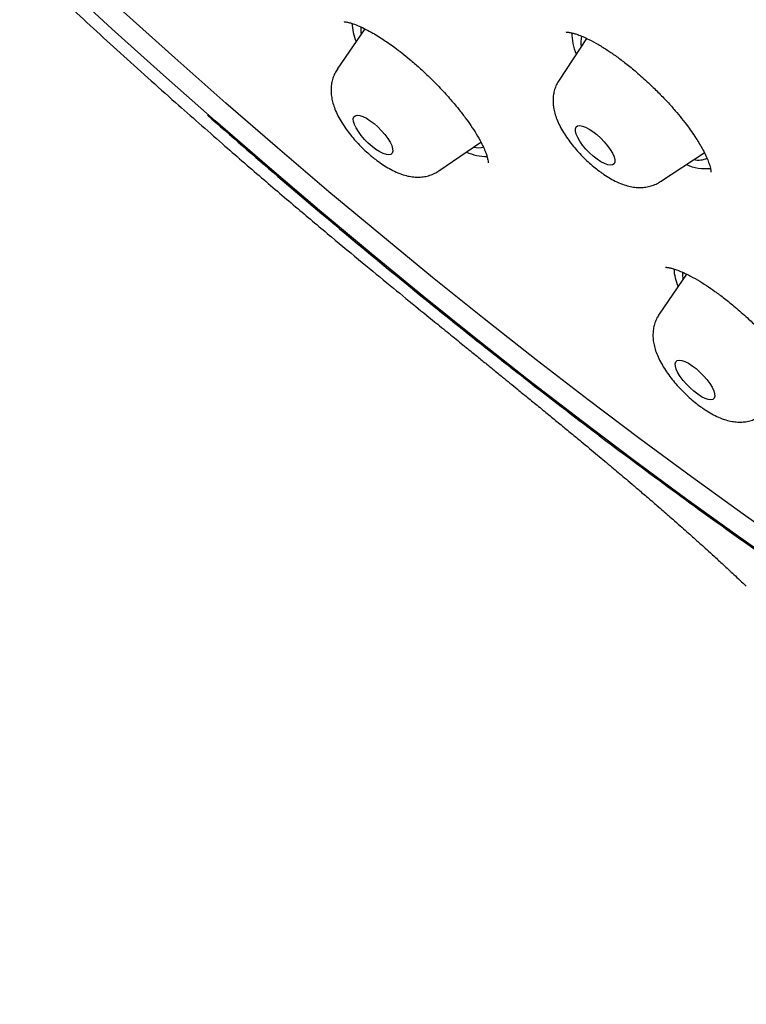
# Model space of a CAD drawing. Header units: millimetres. Extents: x 8 to 1577, y 12 to 2534.
# Tile 10 of 60: x 1331 to 1343, y 858 to 875. Entities that reach past the tile are written whole.
import ezdxf

# ---------------------------------------------------------------- set-up
doc = ezdxf.new("R2010")
doc.units = ezdxf.units.MM

msp = doc.modelspace()

# ---------------------------------------------------------------- linework, layer by layer
at = {"color": 7, "linetype": 'Continuous', "lineweight": 30}
for p, q in [((1336.939, 874.733), (1336.47, 874.048)), ((1340.702, 874.571), (1340.234, 873.864)), ((1338.194, 872.32), (1338.908, 872.807)), ((1341.955, 872.138), (1342.7, 872.629)), ((1342.4, 870.566), (1341.935, 869.887))]:
    msp.add_line(p, q, dxfattribs=at)
at = {"color": 7, "linetype": 'Continuous', "lineweight": 30, "flags": 128}
for points in [[(1350.187, 861.638), (1349.342, 862.133), (1348.49, 862.648), (1347.632, 863.181), (1346.767, 863.733), (1345.898, 864.304), (1345.024, 864.891), (1344.146, 865.497), (1343.265, 866.119), (1342.381, 866.757), (1341.494, 867.412), (1340.607, 868.082), (1339.718, 868.767), (1338.829, 869.467), (1337.94, 870.181), (1337.052, 870.909), (1336.165, 871.65), (1335.28, 872.404), (1334.399, 873.17), (1333.52, 873.948), (1332.645, 874.736), (1331.775, 875.536)], [(1344.23, 865.873), (1343.357, 866.489), (1342.482, 867.121), (1341.605, 867.77), (1340.726, 868.433), (1339.845, 869.112), (1338.965, 869.805), (1338.085, 870.512), (1337.206, 871.232), (1336.328, 871.966), (1335.452, 872.713), (1334.579, 873.471), (1333.709, 874.241), (1332.843, 875.022)], [(1337.094, 873.123), (1337.159, 873.066), (1337.221, 873.003), (1337.278, 872.937), (1337.326, 872.872), (1337.365, 872.808), (1337.394, 872.749), (1337.409, 872.697), (1337.413, 872.654), (1337.403, 872.621), (1337.38, 872.601), (1337.346, 872.592), (1337.302, 872.597), (1337.249, 872.615), (1337.189, 872.645), (1337.125, 872.685), (1337.059, 872.735), (1336.994, 872.793), (1336.932, 872.856), (1336.876, 872.921), (1336.827, 872.987), (1336.788, 873.051), (1336.76, 873.11), (1336.744, 873.162), (1336.741, 873.205), (1336.751, 873.237), (1336.773, 873.258), (1336.807, 873.266), (1336.851, 873.261), (1336.904, 873.244), (1336.964, 873.214), (1337.028, 873.173), (1337.094, 873.123)], [(1340.81, 872.987), (1340.876, 872.936), (1340.941, 872.877), (1341.002, 872.813), (1341.057, 872.748), (1341.104, 872.682), (1341.141, 872.619), (1341.167, 872.561), (1341.18, 872.511), (1341.18, 872.47), (1341.168, 872.44), (1341.143, 872.421), (1341.107, 872.416), (1341.061, 872.423), (1341.006, 872.444), (1340.945, 872.476), (1340.881, 872.518), (1340.815, 872.57), (1340.75, 872.629), (1340.689, 872.692), (1340.634, 872.758), (1340.587, 872.824), (1340.55, 872.887), (1340.524, 872.944), (1340.511, 872.995), (1340.511, 873.036), (1340.523, 873.066), (1340.548, 873.084), (1340.584, 873.09), (1340.63, 873.082), (1340.685, 873.062), (1340.746, 873.03), (1340.81, 872.987)], [(1342.495, 869.011), (1342.56, 868.961), (1342.626, 868.903), (1342.687, 868.84), (1342.744, 868.774), (1342.792, 868.709), (1342.831, 868.645), (1342.859, 868.586), (1342.874, 868.534), (1342.877, 868.492), (1342.867, 868.459), (1342.844, 868.439), (1342.81, 868.431), (1342.765, 868.437), (1342.712, 868.455), (1342.652, 868.485), (1342.588, 868.526), (1342.522, 868.576), (1342.457, 868.634), (1342.395, 868.696), (1342.339, 868.762), (1342.29, 868.828), (1342.251, 868.891), (1342.224, 868.95), (1342.208, 869.002), (1342.206, 869.045), (1342.216, 869.077), (1342.238, 869.097), (1342.273, 869.105), (1342.317, 869.1), (1342.371, 869.082), (1342.431, 869.052), (1342.495, 869.011)]]:
    msp.add_lwpolyline(points, dxfattribs=at)
at = {"color": 7, "linetype": 'Continuous', "lineweight": 30}
for centre, radius, start, end in [((1337.643, 874.883), 0.928, 183.3651, 203.318), ((1337.354, 874.719), 0.487, 174.2315, 189.7344), ((1341.253, 874.641), 0.8, 178.1047, 204.7271), ((1341.004, 874.504), 0.402, 164.6677, 190.6835), ((1339.008, 873.405), 0.839, 245.6938, 270.2761), ((1338.863, 873.126), 0.412, 258.8954, 282.3555), ((1342.72, 873.117), 0.759, 244.8984, 276.5434), ((1342.597, 872.837), 0.334, 257.035, 297.3327), ((1343.122, 870.727), 0.943, 184.2336, 203.2344), ((1342.809, 870.558), 0.479, 175.0249, 189.9407)]:
    msp.add_arc(centre, radius, start, end, dxfattribs=at)
for points, knots in [([(1390.457, 874.578), (1390.5, 874.623), (1390.58, 874.707), (1390.689, 874.826), (1390.78, 874.928), (1390.853, 875.012), (1390.908, 875.079), (1390.949, 875.129), (1391.024, 875.221), (1391.103, 875.322), (1391.188, 875.436), (1391.247, 875.518), (1391.316, 875.615), (1391.39, 875.725), (1391.472, 875.85), (1391.555, 875.983), (1391.635, 876.117), (1391.71, 876.248), (1391.783, 876.381), (1391.858, 876.524), (1391.931, 876.673), (1392.004, 876.827), (1392.071, 876.978), (1392.134, 877.125), (1392.189, 877.263), (1392.24, 877.396), (1392.29, 877.531), (1392.351, 877.707), (1392.423, 877.933), (1392.502, 878.206), (1392.566, 878.459), (1392.617, 878.682), (1392.657, 878.871), (1392.692, 879.055), (1392.722, 879.23), (1392.747, 879.391), (1392.769, 879.546), (1392.789, 879.704), (1392.809, 879.88), (1392.827, 880.067), (1392.843, 880.263), (1392.856, 880.459), (1392.865, 880.656), (1392.873, 880.87), (1392.877, 881.098), (1392.877, 881.336), (1392.874, 881.571), (1392.867, 881.812), (1392.855, 882.072), (1392.838, 882.345), (1392.817, 882.623), (1392.788, 882.926), (1392.753, 883.246), (1392.709, 883.58), (1392.662, 883.903), (1392.611, 884.224), (1392.56, 884.515), (1392.509, 884.782), (1392.46, 885.026), (1392.405, 885.29), (1392.342, 885.573), (1392.272, 885.873), (1392.206, 886.141), (1392.15, 886.36), (1392.109, 886.515), (1392.075, 886.641), (1392.049, 886.738), (1392.022, 886.836), (1391.988, 886.958), (1391.942, 887.119), (1391.886, 887.311), (1391.821, 887.53), (1391.744, 887.783), (1391.652, 888.072), (1391.546, 888.399), (1391.422, 888.765), (1391.28, 889.17), (1391.119, 889.614), (1390.973, 890), (1390.851, 890.314), (1390.765, 890.534), (1390.685, 890.733), (1390.617, 890.899), (1390.567, 891.022), (1390.532, 891.106), (1390.508, 891.164), (1390.487, 891.215), (1390.465, 891.268), (1390.427, 891.359), (1390.368, 891.497), (1390.285, 891.691), (1390.186, 891.921), (1390.07, 892.185), (1389.921, 892.518), (1389.744, 892.907), (1389.542, 893.339), (1389.287, 893.872), (1388.979, 894.499), (1388.614, 895.217), (1388.248, 895.913), (1387.878, 896.599), (1387.461, 897.35), (1386.984, 898.185), (1386.579, 898.872), (1386.297, 899.34), (1386.156, 899.573), (1386.023, 899.791), (1385.902, 899.987), (1385.797, 900.157), (1385.709, 900.299), (1385.639, 900.41), (1385.588, 900.493), (1385.543, 900.563), (1385.491, 900.647), (1385.419, 900.761), (1385.327, 900.905), (1385.223, 901.069), (1385.078, 901.296), (1384.886, 901.594), (1384.641, 901.969), (1384.371, 902.379), (1384.072, 902.827), (1383.743, 903.314), (1383.384, 903.839), (1383.003, 904.386), (1382.61, 904.943), (1382.213, 905.497), (1381.815, 906.047), (1381.249, 906.815), (1380.512, 907.797), (1379.595, 908.983), (1378.677, 910.141), (1377.755, 911.273), (1376.827, 912.387), (1375.886, 913.489), (1374.901, 914.617), (1373.871, 915.768), (1372.796, 916.941), (1371.708, 918.098), (1370.606, 919.242), (1369.468, 920.397), (1368.293, 921.559), (1367.082, 922.728), (1365.859, 923.88), (1364.619, 925.017), (1363.362, 926.142), (1362.176, 927.174), (1361.067, 928.116), (1360.038, 928.971), (1358.998, 929.815), (1357.944, 930.651), (1356.873, 931.48), (1355.838, 932.261), (1354.84, 932.996), (1353.882, 933.685), (1352.912, 934.366), (1352.132, 934.899), (1351.556, 935.285), (1351.2, 935.522), (1350.878, 935.734), (1350.592, 935.92), (1350.349, 936.077), (1350.147, 936.207), (1349.984, 936.311), (1349.847, 936.398), (1349.736, 936.469), (1349.637, 936.531), (1349.532, 936.597), (1349.404, 936.678), (1349.245, 936.777), (1349.038, 936.906), (1348.779, 937.066), (1348.461, 937.26), (1348.098, 937.479), (1347.696, 937.719), (1347.274, 937.967), (1346.693, 938.303), (1345.978, 938.707), (1345.141, 939.164), (1344.345, 939.584), (1343.589, 939.969), (1342.975, 940.272), (1342.491, 940.504), (1342.127, 940.675), (1341.771, 940.839), (1341.423, 940.997), (1341.087, 941.146), (1340.777, 941.28), (1340.499, 941.399), (1340.255, 941.501), (1340.026, 941.596), (1339.789, 941.692), (1339.54, 941.792), (1339.275, 941.896), (1339, 942.002), (1338.708, 942.112), (1338.406, 942.223), (1338.1, 942.332), (1337.814, 942.432), (1337.548, 942.522), (1337.302, 942.603), (1337.055, 942.683), (1336.816, 942.759), (1336.594, 942.826), (1336.409, 942.882), (1336.261, 942.925), (1336.146, 942.958), (1336.049, 942.986), (1335.956, 943.012), (1335.849, 943.042), (1335.718, 943.077), (1335.564, 943.119), (1335.384, 943.166), (1335.133, 943.229), (1334.829, 943.303), (1334.49, 943.38), (1334.178, 943.447), (1333.855, 943.511), (1333.518, 943.574), (1333.161, 943.634), (1332.806, 943.688), (1332.441, 943.736), (1332.086, 943.777), (1331.747, 943.809), (1331.43, 943.833), (1331.124, 943.85), (1330.838, 943.862), (1330.57, 943.867), (1330.302, 943.868), (1330.025, 943.864), (1329.736, 943.854), (1329.484, 943.84), (1329.274, 943.824), (1329.11, 943.809), (1328.955, 943.793), (1328.818, 943.777), (1328.697, 943.762), (1328.581, 943.746), (1328.453, 943.727), (1328.306, 943.704), (1328.143, 943.675), (1327.978, 943.643), (1327.813, 943.609), (1327.64, 943.57), (1327.455, 943.524), (1327.26, 943.472), (1327.071, 943.417), (1326.893, 943.362), (1326.731, 943.307), (1326.58, 943.254), (1326.444, 943.202), (1326.315, 943.151), (1326.189, 943.099), (1326.055, 943.042), (1325.913, 942.977), (1325.765, 942.906), (1325.62, 942.833), (1325.488, 942.763), (1325.371, 942.699), (1325.26, 942.635), (1325.143, 942.566), (1325.016, 942.487), (1324.887, 942.404), (1324.765, 942.321), (1324.658, 942.246), (1324.564, 942.177), (1324.475, 942.11), (1324.384, 942.039), (1324.309, 941.979), (1324.241, 941.924), (1324.176, 941.87), (1324.092, 941.798), (1323.99, 941.708), (1323.871, 941.599), (1323.786, 941.518), (1323.741, 941.475)], [0, 0, 0, 0, 0.00235, 0.004399, 0.006147, 0.007594, 0.008739, 0.009584, 0.010292, 0.013932, 0.01524, 0.016808, 0.01864, 0.020737, 0.022974, 0.02559, 0.027921, 0.030002, 0.032224, 0.034696, 0.037338, 0.039815, 0.042446, 0.044816, 0.047048, 0.04917, 0.051262, 0.053567, 0.057585, 0.061918, 0.06632, 0.069248, 0.072104, 0.074883, 0.077498, 0.079884, 0.081954, 0.084309, 0.086798, 0.089587, 0.092386, 0.095164, 0.097919, 0.100639, 0.104099, 0.107328, 0.110381, 0.113607, 0.11707, 0.12074, 0.124391, 0.127974, 0.132445, 0.136677, 0.140629, 0.144532, 0.148584, 0.151336, 0.15428, 0.157439, 0.160811, 0.164396, 0.168082, 0.170221, 0.172018, 0.173472, 0.174585, 0.175357, 0.176842, 0.178782, 0.1809, 0.18338, 0.186224, 0.189432, 0.193084, 0.197124, 0.201553, 0.20637, 0.211575, 0.213988, 0.216438, 0.218577, 0.22032, 0.221669, 0.222451, 0.222993, 0.223482, 0.22404, 0.224666, 0.226344, 0.228375, 0.230759, 0.233496, 0.236585, 0.24104, 0.245461, 0.249792, 0.257202, 0.264333, 0.271187, 0.277793, 0.284477, 0.293067, 0.30192, 0.304174, 0.306441, 0.308542, 0.310375, 0.312015, 0.313358, 0.314402, 0.315149, 0.315692, 0.316406, 0.317518, 0.318917, 0.320472, 0.322126, 0.325325, 0.328838, 0.332665, 0.336806, 0.341356, 0.346233, 0.351391, 0.356547, 0.361652, 0.366706, 0.37171, 0.382843, 0.393717, 0.404332, 0.414689, 0.424911, 0.435081, 0.445198, 0.456267, 0.467274, 0.47822, 0.489142, 0.500065, 0.51165, 0.523236, 0.534822, 0.546434, 0.558162, 0.570015, 0.579417, 0.588895, 0.598452, 0.608103, 0.617935, 0.627961, 0.636659, 0.645499, 0.65448, 0.663602, 0.667239, 0.670584, 0.673599, 0.676284, 0.678638, 0.680434, 0.681975, 0.683262, 0.684294, 0.685117, 0.68607, 0.687259, 0.688756, 0.690568, 0.693135, 0.696149, 0.699609, 0.703516, 0.707677, 0.71177, 0.720295, 0.728483, 0.736336, 0.743852, 0.751095, 0.754862, 0.758569, 0.762216, 0.765802, 0.769328, 0.77265, 0.775491, 0.778047, 0.780324, 0.782743, 0.785575, 0.788251, 0.791215, 0.794429, 0.797714, 0.801051, 0.804437, 0.807134, 0.809861, 0.81262, 0.815399, 0.817935, 0.820112, 0.82169, 0.823007, 0.824061, 0.825004, 0.826229, 0.827726, 0.829515, 0.831596, 0.833969, 0.838297, 0.842329, 0.846064, 0.849503, 0.854051, 0.858413, 0.862716, 0.867334, 0.87225, 0.876342, 0.880522, 0.884642, 0.888458, 0.891979, 0.895534, 0.899378, 0.903466, 0.907621, 0.910017, 0.91243, 0.9147, 0.916703, 0.918436, 0.920008, 0.921793, 0.924042, 0.926531, 0.929026, 0.931499, 0.93398, 0.936955, 0.940022, 0.942981, 0.945794, 0.948384, 0.950706, 0.953022, 0.954954, 0.956985, 0.959167, 0.96152, 0.964045, 0.966608, 0.968947, 0.970806, 0.972646, 0.974693, 0.976949, 0.979402, 0.981703, 0.983698, 0.985385, 0.987065, 0.988755, 0.99049, 0.991297, 0.992414, 0.993842, 0.995583, 0.997636, 1, 1, 1, 1]), ([(1306.993, 925.13), (1306.953, 925.091), (1306.88, 925.017), (1306.78, 924.914), (1306.696, 924.825), (1306.629, 924.752), (1306.577, 924.695), (1306.538, 924.651), (1306.497, 924.604), (1306.444, 924.542), (1306.376, 924.461), (1306.285, 924.349), (1306.181, 924.216), (1306.073, 924.07), (1305.978, 923.936), (1305.892, 923.809), (1305.81, 923.683), (1305.728, 923.552), (1305.64, 923.405), (1305.552, 923.25), (1305.471, 923.099), (1305.403, 922.966), (1305.342, 922.843), (1305.284, 922.72), (1305.224, 922.586), (1305.16, 922.436), (1305.096, 922.281), (1305.037, 922.125), (1304.981, 921.973), (1304.931, 921.827), (1304.888, 921.692), (1304.852, 921.576), (1304.812, 921.443), (1304.767, 921.279), (1304.713, 921.07), (1304.66, 920.84), (1304.61, 920.594), (1304.563, 920.337), (1304.523, 920.076), (1304.489, 919.815), (1304.461, 919.561), (1304.44, 919.315), (1304.424, 919.076), (1304.412, 918.83), (1304.405, 918.607), (1304.402, 918.408), (1304.402, 918.24), (1304.403, 918.066), (1304.407, 917.888), (1304.413, 917.707), (1304.42, 917.532), (1304.429, 917.372), (1304.438, 917.231), (1304.447, 917.106), (1304.456, 916.985), (1304.467, 916.858), (1304.48, 916.716), (1304.498, 916.539), (1304.522, 916.326), (1304.553, 916.075), (1304.59, 915.803), (1304.634, 915.51), (1304.687, 915.196), (1304.738, 914.91), (1304.786, 914.666), (1304.824, 914.478), (1304.859, 914.308), (1304.894, 914.149), (1304.926, 914.004), (1304.956, 913.874), (1304.984, 913.756), (1305.014, 913.628), (1305.051, 913.477), (1305.095, 913.301), (1305.16, 913.047), (1305.25, 912.714), (1305.366, 912.303), (1305.501, 911.854), (1305.655, 911.363), (1305.831, 910.835), (1306.017, 910.304), (1306.207, 909.786), (1306.396, 909.291), (1306.563, 908.868), (1306.705, 908.519), (1306.819, 908.246), (1306.923, 907.998), (1307.009, 907.798), (1307.081, 907.632), (1307.147, 907.481), (1307.225, 907.304), (1307.317, 907.099), (1307.434, 906.839), (1307.579, 906.522), (1307.749, 906.159), (1307.927, 905.787), (1308.104, 905.422), (1308.282, 905.062), (1308.46, 904.708), (1308.638, 904.36), (1308.877, 903.9), (1309.176, 903.335), (1309.538, 902.671), (1309.881, 902.058), (1310.202, 901.496), (1310.504, 900.976), (1310.805, 900.468), (1311.108, 899.965), (1311.413, 899.466), (1311.789, 898.863), (1312.237, 898.156), (1312.645, 897.528), (1312.934, 897.091), (1313.1, 896.842), (1313.266, 896.594), (1313.425, 896.357), (1313.566, 896.15), (1313.681, 895.981), (1313.773, 895.847), (1313.85, 895.735), (1313.911, 895.647), (1313.961, 895.573), (1314.015, 895.496), (1314.085, 895.395), (1314.171, 895.271), (1314.265, 895.136), (1314.359, 895.002), (1314.474, 894.839), (1314.609, 894.648), (1314.762, 894.432), (1314.911, 894.223), (1315.07, 894.001), (1315.252, 893.75), (1315.465, 893.455), (1315.712, 893.118), (1315.981, 892.753), (1316.272, 892.364), (1316.581, 891.952), (1316.92, 891.506), (1317.289, 891.025), (1317.687, 890.514), (1318.113, 889.971), (1318.569, 889.399), (1319.057, 888.793), (1319.581, 888.151), (1320.144, 887.472), (1320.746, 886.756), (1321.385, 886.008), (1322.062, 885.228), (1322.774, 884.421), (1323.52, 883.59), (1324.302, 882.735), (1325.122, 881.853), (1325.989, 880.939), (1326.902, 879.994), (1327.863, 879.019), (1328.867, 878.022), (1329.912, 877.005), (1330.92, 876.046), (1331.882, 875.149), (1332.792, 874.316), (1333.674, 873.523), (1334.254, 873.014), (1334.521, 872.781)], [0, 0, 0, 0, 0.003405, 0.00638, 0.008925, 0.011038, 0.012721, 0.013974, 0.015064, 0.017379, 0.020106, 0.02322, 0.028553, 0.033246, 0.037327, 0.041416, 0.045327, 0.049258, 0.05381, 0.059021, 0.06347, 0.067448, 0.070957, 0.074442, 0.078379, 0.082767, 0.087436, 0.091751, 0.096097, 0.100358, 0.104117, 0.107336, 0.110046, 0.11508, 0.120799, 0.127063, 0.133616, 0.140438, 0.147266, 0.153994, 0.160571, 0.166771, 0.172589, 0.178602, 0.185046, 0.189033, 0.193111, 0.197278, 0.201534, 0.205878, 0.210149, 0.213903, 0.217114, 0.219981, 0.222585, 0.225513, 0.228773, 0.232364, 0.237564, 0.243218, 0.249277, 0.25574, 0.262608, 0.26988, 0.274289, 0.27833, 0.281921, 0.285062, 0.288409, 0.291027, 0.29324, 0.295836, 0.299005, 0.302631, 0.306716, 0.314712, 0.323002, 0.331573, 0.341657, 0.352104, 0.362523, 0.372415, 0.381779, 0.390614, 0.396145, 0.40123, 0.405801, 0.409855, 0.412202, 0.414929, 0.418156, 0.421883, 0.426109, 0.43229, 0.439027, 0.445656, 0.452149, 0.458504, 0.464722, 0.470803, 0.476746, 0.488756, 0.500164, 0.510972, 0.520115, 0.528807, 0.537325, 0.545743, 0.55406, 0.562276, 0.575853, 0.589146, 0.593265, 0.597357, 0.60142, 0.60542, 0.608982, 0.611541, 0.613728, 0.615543, 0.616986, 0.618057, 0.619126, 0.620773, 0.622973, 0.625201, 0.627369, 0.629475, 0.63318, 0.63668, 0.639974, 0.643371, 0.647447, 0.652214, 0.657672, 0.663823, 0.669921, 0.676574, 0.683782, 0.691546, 0.699864, 0.708575, 0.71782, 0.727601, 0.737917, 0.74897, 0.760577, 0.772739, 0.785454, 0.798724, 0.812297, 0.826403, 0.841045, 0.856222, 0.872225, 0.888782, 0.905894, 0.923561, 0.941783, 0.956488, 0.971535, 0.986924, 1, 1, 1, 1]), ([(1336.585, 874.856), (1336.585, 874.856), (1336.583, 874.853), (1336.602, 874.853), (1336.658, 874.845), (1336.737, 874.822), (1336.837, 874.783), (1336.951, 874.729), (1337.066, 874.666), (1337.172, 874.602), (1337.265, 874.542), (1337.355, 874.48), (1337.453, 874.41), (1337.57, 874.321), (1337.709, 874.208), (1337.866, 874.071), (1338.032, 873.916), (1338.206, 873.741), (1338.372, 873.559), (1338.521, 873.382), (1338.641, 873.228), (1338.743, 873.084), (1338.835, 872.941), (1338.908, 872.811), (1338.961, 872.701), (1338.995, 872.618), (1339.016, 872.552), (1339.027, 872.503), (1339.032, 872.47), (1339.031, 872.453), (1339.033, 872.456), (1339.033, 872.457)], [0, 0, 0, 0, 0.0173, 0.048775, 0.088089, 0.127201, 0.16647, 0.205745, 0.241585, 0.272458, 0.298266, 0.319929, 0.345226, 0.375858, 0.411887, 0.453097, 0.499005, 0.543345, 0.596741, 0.643667, 0.684172, 0.721312, 0.762748, 0.808766, 0.844245, 0.876613, 0.905808, 0.933201, 0.961605, 0.992169, 1, 1, 1, 1]), ([(1340.357, 874.68), (1340.357, 874.68), (1340.356, 874.679), (1340.362, 874.679), (1340.38, 874.678), (1340.407, 874.674), (1340.44, 874.668), (1340.488, 874.656), (1340.554, 874.635), (1340.638, 874.602), (1340.754, 874.548), (1340.896, 874.471), (1341.054, 874.373), (1341.21, 874.266), (1341.374, 874.142), (1341.556, 873.994), (1341.739, 873.829), (1341.915, 873.659), (1342.068, 873.499), (1342.202, 873.349), (1342.319, 873.208), (1342.417, 873.081), (1342.504, 872.959), (1342.574, 872.853), (1342.637, 872.749), (1342.692, 872.649), (1342.74, 872.55), (1342.772, 872.471), (1342.792, 872.411), (1342.803, 872.366), (1342.81, 872.325), (1342.811, 872.306), (1342.813, 872.307), (1342.814, 872.307)], [0, 0, 0, 0, 0.005684, 0.032502, 0.053526, 0.071737, 0.089512, 0.115347, 0.141574, 0.171603, 0.205646, 0.253472, 0.297298, 0.336868, 0.377371, 0.424003, 0.476774, 0.520392, 0.565351, 0.6053, 0.639837, 0.677465, 0.706927, 0.739841, 0.768405, 0.800211, 0.834545, 0.870456, 0.895232, 0.920649, 0.946936, 0.978696, 1, 1, 1, 1]), ([(1336.471, 874.046), (1336.464, 874.036), (1336.439, 874.002), (1336.408, 873.937), (1336.38, 873.852), (1336.365, 873.765), (1336.361, 873.676), (1336.369, 873.586), (1336.388, 873.491), (1336.419, 873.391), (1336.465, 873.284), (1336.525, 873.173), (1336.595, 873.063), (1336.673, 872.957), (1336.757, 872.856), (1336.846, 872.759), (1336.939, 872.668), (1337.012, 872.602), (1337.054, 872.567), (1337.064, 872.559)], [0, 0, 0, 0, 0.0199916, 0.0720976, 0.1235622, 0.1751592, 0.2278444, 0.2828966, 0.3420515, 0.4073953, 0.4801205, 0.5572138, 0.632165, 0.7042352, 0.7742843, 0.8431932, 0.9116708, 0.9803057, 1, 1, 1, 1]), ([(1340.234, 873.861), (1340.226, 873.849), (1340.201, 873.813), (1340.171, 873.745), (1340.145, 873.659), (1340.132, 873.572), (1340.131, 873.483), (1340.14, 873.392), (1340.161, 873.297), (1340.196, 873.195), (1340.244, 873.087), (1340.306, 872.976), (1340.378, 872.867), (1340.457, 872.762), (1340.542, 872.661), (1340.631, 872.566), (1340.725, 872.475), (1340.821, 872.391), (1340.894, 872.334), (1340.934, 872.304), (1340.942, 872.299)], [0, 0, 0, 0, 0.022276, 0.070834, 0.118919, 0.167277, 0.216847, 0.268896, 0.32513, 0.387489, 0.456629, 0.528567, 0.598123, 0.665093, 0.730338, 0.794649, 0.858666, 0.922902, 0.98491, 1, 1, 1, 1]), ([(1334.265, 873.265), (1334.663, 872.918), (1335.458, 872.223), (1336.659, 871.209), (1337.862, 870.218), (1339.066, 869.252), (1340.272, 868.312), (1341.477, 867.398), (1342.278, 866.812), (1342.679, 866.519)], [0, 0, 0, 0, 0.142798, 0.285513, 0.428324, 0.57117, 0.713882, 0.856765, 1, 1, 1, 1]), ([(1334.521, 872.779), (1334.741, 872.587), (1335.166, 872.217), (1335.783, 871.692), (1336.353, 871.212), (1336.877, 870.777), (1337.352, 870.386), (1337.779, 870.036), (1338.133, 869.747), (1338.42, 869.514), (1338.645, 869.331), (1338.838, 869.174), (1338.989, 869.051), (1339.104, 868.957), (1339.193, 868.885), (1339.289, 868.807), (1339.402, 868.714), (1339.542, 868.6), (1339.705, 868.467), (1339.888, 868.317), (1340.079, 868.161), (1340.265, 868.007), (1340.441, 867.862), (1340.648, 867.692), (1340.876, 867.501), (1341.121, 867.296), (1341.317, 867.132), (1341.478, 866.995), (1341.624, 866.87), (1341.79, 866.728), (1341.974, 866.569), (1342.142, 866.422), (1342.287, 866.294), (1342.398, 866.196), (1342.494, 866.111), (1342.573, 866.04), (1342.653, 865.968), (1342.75, 865.881), (1342.876, 865.766), (1343.03, 865.624), (1343.212, 865.455), (1343.342, 865.332), (1343.411, 865.266)], [0, 0, 0, 0, 0.0756036, 0.1456531, 0.2101472, 0.2690624, 0.3223736, 0.3700604, 0.4121158, 0.4406614, 0.465698, 0.4870576, 0.5047485, 0.5160809, 0.5251584, 0.5342452, 0.5478457, 0.5625827, 0.5804797, 0.6015101, 0.6231473, 0.6436531, 0.6630321, 0.6812895, 0.7118661, 0.7388055, 0.7624831, 0.7768622, 0.7926578, 0.8113355, 0.8325265, 0.8544427, 0.8684442, 0.8820408, 0.8930164, 0.901499, 0.9093898, 0.9206445, 0.9352887, 0.9533592, 0.9749067, 1, 1, 1, 1]), ([(1337.064, 872.559), (1337.081, 872.545), (1337.133, 872.504), (1337.221, 872.44), (1337.328, 872.372), (1337.441, 872.311), (1337.554, 872.264), (1337.663, 872.232), (1337.763, 872.216), (1337.859, 872.212), (1337.951, 872.221), (1338.04, 872.243), (1338.122, 872.275), (1338.17, 872.306), (1338.193, 872.32)], [0, 0, 0, 0, 0.050362, 0.146773, 0.245826, 0.349652, 0.460645, 0.555579, 0.640389, 0.71885, 0.793552, 0.866058, 0.937317, 1, 1, 1, 1]), ([(1340.942, 872.299), (1340.96, 872.286), (1341.014, 872.247), (1341.106, 872.19), (1341.22, 872.13), (1341.333, 872.084), (1341.442, 872.054), (1341.541, 872.038), (1341.637, 872.036), (1341.729, 872.046), (1341.817, 872.069), (1341.893, 872.099), (1341.935, 872.127), (1341.952, 872.138)], [0, 0, 0, 0, 0.057526, 0.170031, 0.287453, 0.413169, 0.518802, 0.613433, 0.701259, 0.785058, 0.866511, 0.946636, 1, 1, 1, 1]), ([(1342.039, 870.687), (1342.038, 870.686), (1342.038, 870.684), (1342.053, 870.683), (1342.076, 870.681), (1342.109, 870.675), (1342.159, 870.663), (1342.231, 870.64), (1342.321, 870.604), (1342.439, 870.549), (1342.578, 870.473), (1342.731, 870.378), (1342.884, 870.273), (1343.048, 870.151), (1343.233, 870.001), (1343.419, 869.836), (1343.595, 869.667), (1343.745, 869.512), (1343.875, 869.369), (1343.98, 869.245), (1344.063, 869.142), (1344.131, 869.053), (1344.193, 868.966), (1344.258, 868.871), (1344.324, 868.766), (1344.387, 868.655), (1344.439, 868.549), (1344.473, 868.467), (1344.492, 868.408), (1344.502, 868.366), (1344.508, 868.33), (1344.508, 868.317), (1344.51, 868.318), (1344.511, 868.319)], [0, 0, 0, 0, 0.02406, 0.04551, 0.064852, 0.083693, 0.111108, 0.140314, 0.172661, 0.208107, 0.254332, 0.296488, 0.334839, 0.376372, 0.423874, 0.477352, 0.521394, 0.564968, 0.603272, 0.63632, 0.664109, 0.686668, 0.709551, 0.736882, 0.768596, 0.804593, 0.842572, 0.880408, 0.905549, 0.930615, 0.956, 0.986843, 1, 1, 1, 1]), ([(1341.934, 869.884), (1341.921, 869.863), (1341.891, 869.818), (1341.859, 869.739), (1341.837, 869.653), (1341.827, 869.566), (1341.828, 869.476), (1341.84, 869.384), (1341.864, 869.288), (1341.902, 869.184), (1341.954, 869.075), (1342.019, 868.964), (1342.093, 868.856), (1342.173, 868.752), (1342.259, 868.653), (1342.35, 868.558), (1342.444, 868.469), (1342.541, 868.386), (1342.615, 868.33), (1342.654, 868.302), (1342.662, 868.297)], [0, 0, 0, 0, 0.038349, 0.085768, 0.132892, 0.180489, 0.229546, 0.281405, 0.337839, 0.40066, 0.469722, 0.539836, 0.607329, 0.672473, 0.736133, 0.799044, 0.861809, 0.924883, 0.986004, 1, 1, 1, 1]), ([(1342.662, 868.297), (1342.68, 868.284), (1342.735, 868.247), (1342.827, 868.191), (1342.943, 868.133), (1343.057, 868.09), (1343.166, 868.063), (1343.264, 868.052), (1343.358, 868.053), (1343.449, 868.066), (1343.537, 868.093), (1343.606, 868.124), (1343.644, 868.151), (1343.656, 868.16)], [0, 0, 0, 0, 0.058731, 0.174288, 0.295379, 0.425458, 0.529229, 0.623139, 0.711063, 0.795458, 0.877808, 0.959017, 1, 1, 1, 1]), ([(1342.679, 866.519), (1343.108, 866.211), (1343.962, 865.597), (1345.234, 864.722), (1346.495, 863.883), (1347.743, 863.083), (1348.979, 862.322), (1350.201, 861.601), (1351.408, 860.92), (1352.597, 860.281), (1353.767, 859.685), (1354.916, 859.133), (1356.049, 858.62), (1356.784, 858.316), (1357.153, 858.163)], [0, 0, 0, 0, 0.083814, 0.167279, 0.250511, 0.33363, 0.416756, 0.500008, 0.583249, 0.666368, 0.749483, 0.832714, 0.91618, 1, 1, 1, 1])]:
    msp.add_open_spline(points, degree=3, knots=knots, dxfattribs=at)

doc.saveas('drawing.dxf')
